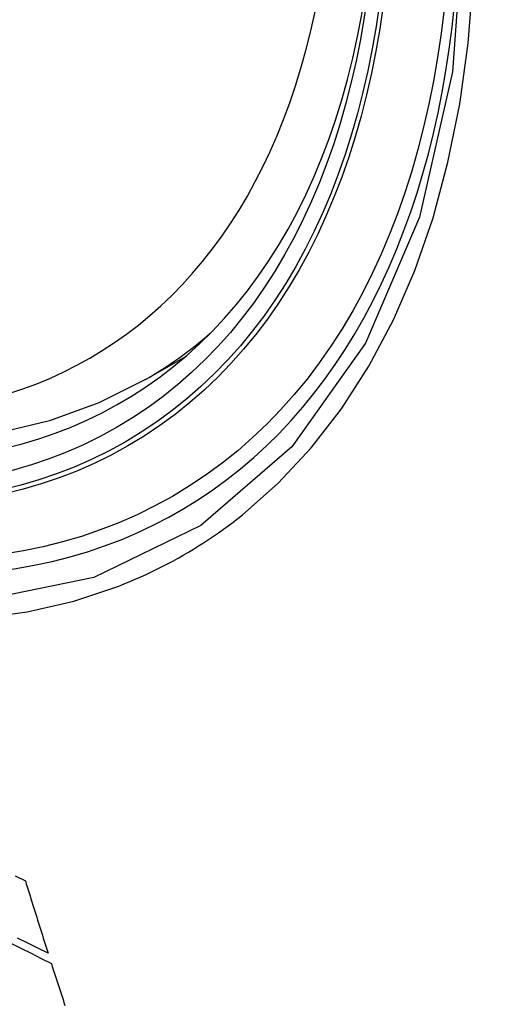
# Model space of a CAD drawing. Header units: inches. Extents: x 584 to 686, y 228 to 319.
# Tile 16 of 114: x 584.863 to 584.982, y 296.086 to 296.337. Entities that reach past the tile are written whole.
import ezdxf

# ---------------------------------------------------------------- set-up
doc = ezdxf.new("R2010")
doc.units = ezdxf.units.IN
doc.header["$MEASUREMENT"] = 0
doc.layers.add('Visible Edges(ANSI)', color=7, linetype='Continuous', lineweight=25)
doc.layers.add('Visible Tangent Edges(ANSI)', color=7, linetype='Continuous', lineweight=25)

msp = doc.modelspace()

# ---------------------------------------------------------------- linework, layer by layer
at = {"layer": 'Visible Edges(ANSI)'}
msp.add_line((584.89536, 296.24495), (584.90563, 296.25088), dxfattribs=at)
at = {"layer": 'Visible Edges(ANSI)', "flags": 128}
for points in [[(584.89536, 296.24495), (584.88349, 296.23901), (584.87092, 296.23447), (584.85776, 296.23133), (584.84409, 296.22961), (584.83, 296.22932), (584.81556, 296.23041), (584.80086, 296.23287), (584.78594, 296.23665), (584.77087, 296.24173), (584.75572, 296.24808), (584.74054, 296.25564), (584.72539, 296.26439), (584.71034, 296.27426), (584.69544, 296.28523), (584.68075, 296.29724), (584.66633, 296.31023), (584.65225, 296.32413), (584.63857, 296.3389)], [(584.86224, 296.11843), (584.8648, 296.11719)], [(584.8648, 296.11719), (584.86503, 296.11641), (584.86527, 296.11564), (584.86551, 296.11487), (584.86575, 296.11409), (584.86599, 296.11332), (584.86623, 296.11255), (584.86647, 296.11178), (584.86671, 296.111), (584.86695, 296.11023), (584.86719, 296.10946), (584.86743, 296.10869), (584.86768, 296.10792), (584.86792, 296.10715), (584.86816, 296.10638), (584.8684, 296.10561), (584.86864, 296.10484), (584.86889, 296.10407), (584.86913, 296.1033), (584.86937, 296.10253), (584.86962, 296.10176), (584.86986, 296.10099), (584.8701, 296.10022), (584.87035, 296.09946), (584.87059, 296.09869)], [(584.86108, 296.10128), (584.86366, 296.09998), (584.86624, 296.09869), (584.86883, 296.09739), (584.87141, 296.0961)], [(584.87059, 296.09869), (584.86799, 296.09998), (584.86539, 296.10128), (584.86279, 296.10258)], [(584.87141, 296.0961), (584.87166, 296.09534), (584.87191, 296.09457), (584.87215, 296.0938), (584.8724, 296.09303), (584.87264, 296.09226), (584.87289, 296.09149), (584.87314, 296.09072), (584.87339, 296.08996), (584.87363, 296.08919), (584.87388, 296.08842), (584.87413, 296.08765), (584.87438, 296.08689), (584.87462, 296.08612), (584.87487, 296.08535)]]:
    msp.add_lwpolyline(points, dxfattribs=at)
at = {"layer": 'Visible Edges(ANSI)'}
msp.add_ellipse((584.73155, 296.51179), major_axis=(0.15748, -0.27276), ratio=0.57735, start_param=2.363977, end_param=7.060801, dxfattribs=at)
msp.add_ellipse((584.72807, 296.50978), major_axis=(0.15994, -0.27703), ratio=0.57735, dxfattribs=at)
at = {"layer": 'Visible Tangent Edges(ANSI)', "flags": 128}
for points in [[(584.97651, 296.36458), (584.97359, 296.32337), (584.96518, 296.28633), (584.95142, 296.25421), (584.93268, 296.22779), (584.90944, 296.20772), (584.88221, 296.19448), (584.8515, 296.18823), (584.81792, 296.18914), (584.78233, 296.19718), (584.74547, 296.21217), (584.70818, 296.23381), (584.67138, 296.26152), (584.63574, 296.29483), (584.60217, 296.33291), (584.57145, 296.37481)], [(584.58836, 296.34554), (584.60083, 296.32949), (584.61374, 296.31403), (584.62705, 296.29921), (584.64071, 296.28507), (584.65467, 296.2717), (584.66884, 296.25915), (584.6832, 296.24746), (584.6977, 296.23664), (584.7123, 296.22675), (584.72697, 296.21779), (584.74165, 296.2098), (584.75628, 296.20284), (584.77078, 296.19693), (584.78512, 296.19208), (584.79925, 296.18829), (584.81314, 296.18558), (584.82673, 296.18396), (584.83998, 296.18344), (584.85285, 296.18403), (584.86525, 296.18571), (584.87717, 296.18847), (584.88857, 296.19229)], [(584.9201, 296.21049), (584.92917, 296.21851), (584.93758, 296.22752), (584.9453, 296.23749), (584.95229, 296.24838), (584.95852, 296.26015), (584.96397, 296.27276), (584.96861, 296.28618), (584.97242, 296.30034), (584.9754, 296.3152), (584.97754, 296.33072), (584.97882, 296.34684)], [(584.88857, 296.19229), (584.88999, 296.19286), (584.89139, 296.19344), (584.89279, 296.19404), (584.89419, 296.19465), (584.89557, 296.19528), (584.89694, 296.19593), (584.89831, 296.1966), (584.89966, 296.19728), (584.90101, 296.19798), (584.90235, 296.1987), (584.90368, 296.19943), (584.905, 296.20019), (584.90631, 296.20095), (584.90761, 296.20174), (584.9089, 296.20254), (584.91018, 296.20336), (584.91146, 296.20419), (584.91272, 296.20504), (584.91397, 296.20591), (584.91522, 296.20679), (584.91645, 296.20769), (584.91768, 296.20861), (584.91889, 296.20954), (584.9201, 296.21049)]]:
    msp.add_lwpolyline(points, dxfattribs=at)
at = {"layer": 'Visible Tangent Edges(ANSI)'}
for centre, major_axis, start_param, end_param in [((584.73056, 296.51122), (-0.17318, 0.29996), 5.05527, 10.652693), ((584.73051, 296.51119), (0.15059, -0.26083), 4.097754, 6.89782), ((584.73886, 296.51601), (0.1565, -0.27106), 0, 0.111997)]:
    msp.add_ellipse(centre, major_axis=major_axis, ratio=0.57735, start_param=start_param, end_param=end_param, dxfattribs=at)
for centre, major_axis in [((584.73115, 296.51156), (-0.17111, 0.29637)), ((584.72818, 296.50984), (0.1627, -0.2818)), ((584.72807, 296.50978), (-0.1621, 0.28076))]:
    msp.add_ellipse(centre, major_axis=major_axis, ratio=0.57735, dxfattribs=at)

doc.saveas('drawing.dxf')
